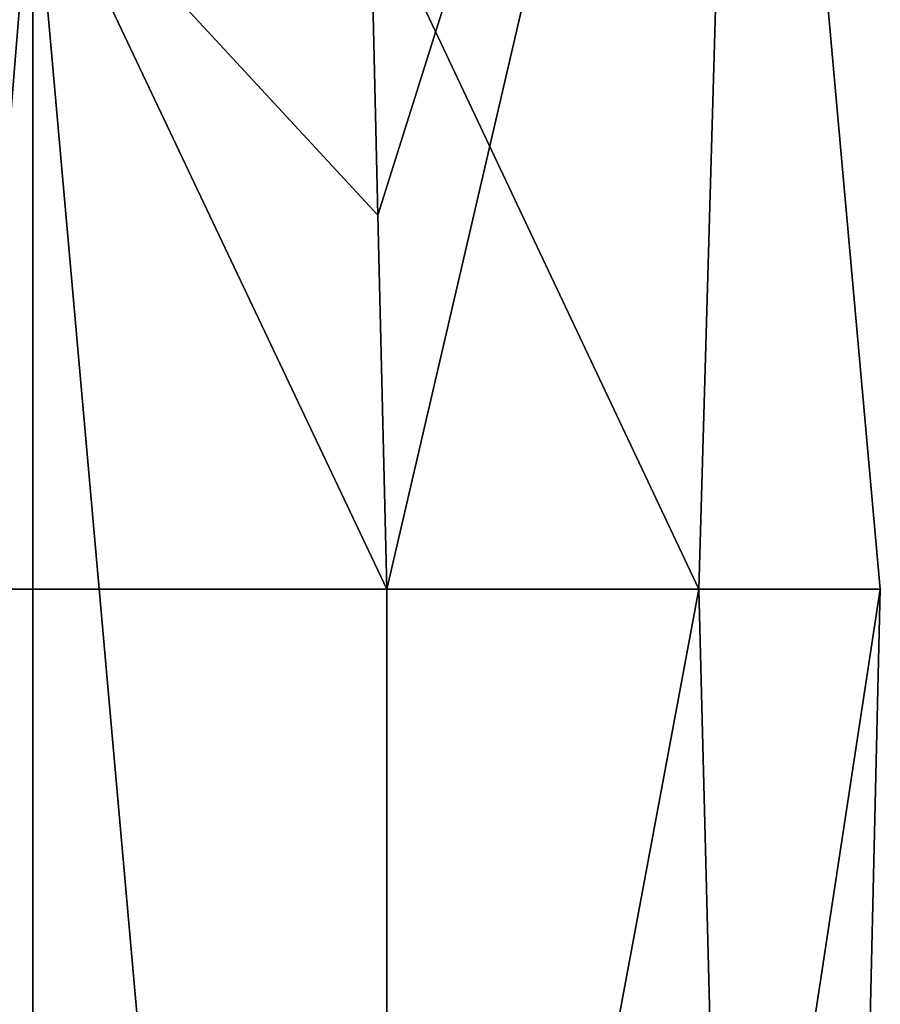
# Model space of a CAD drawing. Header units: millimetres. Extents: x -19 to 152, y -2 to 200.
# Tile 138 of 162: x 10.33 to 17.24, y 27.47 to 35.37. Entities that reach past the tile are written whole.
import ezdxf

# ---------------------------------------------------------------- set-up
doc = ezdxf.new("R2010")
doc.units = ezdxf.units.MM
doc.header["$LTSCALE"] = 65.185185
for name, color, linetype in [('672', 7, 'CONTINUOUS'), ('673', 7, 'CONTINUOUS'), ('780', 7, 'CONTINUOUS'), ('782', 7, 'CONTINUOUS')]:
    doc.layers.add(name, color=color, linetype=linetype)

msp = doc.modelspace()

# ---------------------------------------------------------------- linework, layer by layer
at = {"layer": '672', "color": 7, "linetype": 'Continuous'}
for points in [[(9.365, 30.8, 14.6648), (10.2267, 1, 14.0774), (15.7858, 30.8, 7.3191), (9.365, 30.8, 14.6648)], [(10.2267, 1, 14.0774), (16.5481, 1, 5.3773), (15.7858, 30.8, 7.3191), (10.2267, 1, 14.0774)], [(17.2436, 30.8, -2.3277), (16.5481, 1, -5.3773), (13.2802, 4.8, -11.2426), (17.2436, 30.8, -2.3277)], [(13.2802, 30.8, -11.2426), (17.2436, 30.8, -2.3277), (13.2802, 4.8, -11.2426), (13.2802, 30.8, -11.2426)], [(15.7858, 30.8, 7.3191), (16.5481, 1, 5.3773), (17.2436, 30.8, -2.3277), (15.7858, 30.8, 7.3191)], [(16.5481, 1, 5.3773), (16.5481, 1, -5.3773), (17.2436, 30.8, -2.3277), (16.5481, 1, 5.3773)]]:
    msp.add_3dface(points, dxfattribs=at)
at = {"layer": '673', "color": 7, "linetype": 'Continuous'}
for points in [[(9.365, 30.8, 14.6648), (15.7858, 30.8, 7.3191), (9.9749, 43.1047, 13.7293), (9.365, 30.8, 14.6648)], [(9.9749, 43.1047, 13.7293), (15.7858, 30.8, 7.3191), (16.1397, 43.1047, 5.2441), (9.9749, 43.1047, 13.7293)], [(13.1387, 36.8, -11.0855), (16.1397, 43.1047, -5.2441), (13.2093, 33.8038, -11.164), (13.1387, 36.8, -11.0855)], [(13.2802, 30.8, -11.2426), (13.2093, 33.8038, -11.164), (16.1397, 43.1047, -5.2441), (13.2802, 30.8, -11.2426)], [(17.2436, 30.8, -2.3277), (13.2802, 30.8, -11.2426), (16.1397, 43.1047, -5.2441), (17.2436, 30.8, -2.3277)], [(15.7858, 30.8, 7.3191), (17.2436, 30.8, -2.3277), (16.1397, 43.1047, 5.2441), (15.7858, 30.8, 7.3191)], [(16.1397, 43.1047, 5.2441), (17.2436, 30.8, -2.3277), (16.1397, 43.1047, -5.2441), (16.1397, 43.1047, 5.2441)]]:
    msp.add_3dface(points, dxfattribs=at)
at = {"layer": '780', "color": 7, "linetype": 'Continuous'}
for points in [[(13.2802, 30.8, -11.2426), (13.2802, 4.8, -11.2426), (10.437, 36.8, -8.085), (13.2802, 30.8, -11.2426)], [(13.2093, 33.8038, -11.164), (13.2802, 30.8, -11.2426), (10.437, 36.8, -8.085), (13.2093, 33.8038, -11.164)], [(13.2802, 4.8, -11.2426), (10.437, 4.8, -8.085), (10.437, 36.8, -8.085), (13.2802, 4.8, -11.2426)], [(13.1387, 36.8, -11.0855), (13.2093, 33.8038, -11.164), (10.437, 36.8, -8.085), (13.1387, 36.8, -11.0855)]]:
    msp.add_3dface(points, dxfattribs=at)
at = {"layer": '782', "color": 7, "linetype": 'Continuous'}
for points in [[(10.437, 4.8, -8.085), (7.838, 4.8, -7.207), (10.437, 36.8, -8.085), (10.437, 4.8, -8.085)], [(7.838, 4.8, -7.207), (7.838, 36.8, -7.207), (10.437, 36.8, -8.085), (7.838, 4.8, -7.207)]]:
    msp.add_3dface(points, dxfattribs=at)

doc.saveas('drawing.dxf')
